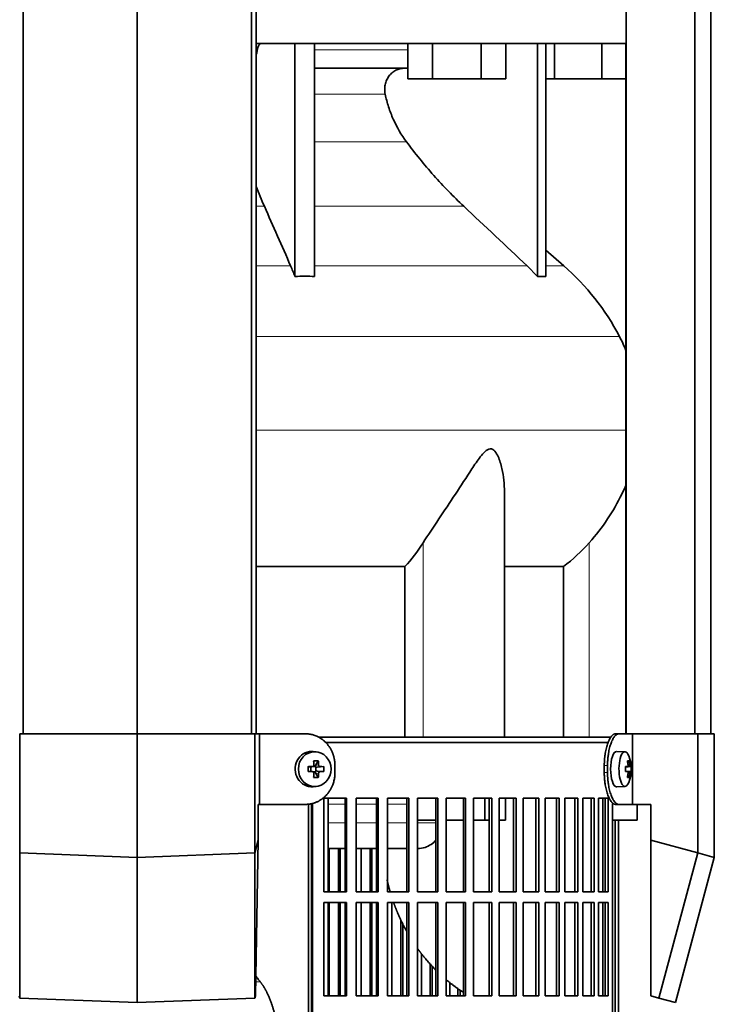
# Model space of a CAD drawing. Header units: millimetres. Extents: x 436 to 1321, y -1379 to 1435.
# Tile 14 of 27: x 553 to 750, y 121 to 400. Entities that reach past the tile are written whole.
import ezdxf

# ---------------------------------------------------------------- set-up
doc = ezdxf.new("R2010")
doc.units = ezdxf.units.MM
for name, color, linetype in [('LOW_334-2', 7, 'Continuous'), ('M5X8_UNI7687', 7, 'Continuous'), ('VSI344-454_FILTR', 7, 'Continuous'), ('VSI344-454_SUPPO', 7, 'Continuous'), ('VSI344-454_TERMI', 7, 'Continuous'), ('VSI344_DIFFUSORE', 7, 'Continuous')]:
    doc.layers.add(name, color=color, linetype=linetype)

# ---------------------------------------------------------------- blocks, each defined once
blk = doc.blocks.new('SE')
at = {"layer": 'LOW_334-2', "color": 7, "linetype": 'Continuous', "lineweight": 35}
for p, q in [((554.2, 197.52), (554.2, 649.52)), ((586.55, 197.52), (586.55, 649.52)), ((618.9, 197.52), (618.9, 649.52)), ((620.25, 649.52), (620.25, 197.52)), ((725.05, 649.52), (725.05, 197.52)), ((744.44, 197.52), (744.44, 649.52)), ((748.98, 197.52), (748.98, 649.52)), ((724.98, 393.02), (724.98, 197.52))]:
    blk.add_line(p, q, dxfattribs=at)
at = {"layer": 'M5X8_UNI7687', "color": 7, "linetype": 'Continuous', "lineweight": 35}
for p, q in [((637.18, 192.43), (636.33, 192.5)), ((724.7, 192.45), (722.35, 192.52)), ((637.82, 189.85), (637.05, 188.55)), ((725.86, 189.85), (725.45, 189.55)), ((634.97, 188.21), (635.58, 188.05)), ((634.97, 186.83), (635.58, 186.98)), ((635.66, 188.05), (636.24, 188.25)), ((636.24, 186.78), (635.66, 186.98)), ((635.71, 186.96), (635.71, 188.07)), ((636.3, 188.27), (636.94, 188.27)), ((637.12, 188.08), (637.12, 186.95)), ((639.36, 188.21), (637.52, 188.05)), ((639.36, 186.83), (637.52, 186.98)), ((724.82, 188.17), (725.4, 188.23)), ((725.4, 186.81), (724.82, 186.86)), ((726.42, 188.21), (724.83, 188.09)), ((726.42, 186.83), (724.83, 186.94)), ((636.94, 186.77), (636.33, 186.77)), ((637.82, 185.18), (637.05, 186.49)), ((725.86, 185.18), (725.45, 185.49)), ((636.33, 182.53), (637.18, 182.6)), ((722.35, 182.52), (724.7, 182.59))]:
    blk.add_line(p, q, dxfattribs=at)
at = {"layer": 'M5X8_UNI7687', "color": 4, "linetype": 'Continuous', "lineweight": 9}
for p, q in [((635.58, 188.05), (636.1, 188.23)), ((636.1, 186.81), (635.58, 186.98)), ((637.05, 188.55), (637.9, 188.73)), ((638.37, 188.23), (637.52, 188.05)), ((637.52, 186.98), (638.37, 186.81)), ((724.82, 188.17), (725.4, 188.23)), ((725.4, 186.81), (724.82, 186.86)), ((726.22, 188.23), (724.83, 188.1)), ((724.83, 186.93), (726.22, 186.81)), ((725.56, 188.68), (726.05, 188.73)), ((637.9, 186.31), (637.05, 186.49)), ((726.05, 186.31), (725.56, 186.35))]:
    blk.add_line(p, q, dxfattribs=at)
at = {"layer": 'M5X8_UNI7687', "color": 7, "linetype": 'Continuous', "lineweight": 35}
for centre, radius, start, end in [((716.51, 187.52), 10, 337.7946, 22.2054), ((668.92, 187.52), 33.96, 178.8317, 181.1683), ((628.19, 187.52), 11.19, 356.4519, 3.5481), ((716.82, 187.52), 9.62, 355.8727, 4.1273)]:
    blk.add_arc(centre, radius, start, end, dxfattribs=at)
for centre, major_axis, ratio, start_param, end_param in [((635.97, 187.52), (0, 5), 0.939693, 0, 3.218028), ((635.97, 187.52), (0, 5), 0.939693, 6.20675, 6.283185), ((722.33, 187.52), (0, -5), 0.34202, 3.141593, 6.283185), ((724.68, 187.52), (0, -4.93), 0.34202, 2.444185, 6.283185), ((634.6, 184.45), (8.99, 2.22), 0.549436, 1.074217, 1.223909), ((634, 187.52), (0, 10), 0.258819, -1.449667, -1.335108), ((633.71, 187.52), (0, 10), 0.422618, -1.449667, -1.335108), ((718.58, 184.45), (7.67, 5.19), 0.199978, 0.212267, 0.361959), ((716.57, 187.52), (0, 10), 0.906308, 4.833518, 4.948078), ((716.47, 187.52), (0, 10), 0.965926, 4.833518, 4.948078), ((633.85, 187.36), (9.99, 0.3), 0.0819, 1.341632, 1.456192), ((635.57, 188.56), (-0.052, 0.506), 0.51441, 2.951492, 3.25726), ((635.57, 186.48), (-0.052, -0.506), 0.51441, 3.025925, 3.331693), ((637.52, 188.56), (-0.521, -0.505), 0.511875, 5.205293, 5.723494), ((637.35, 188.52), (-0.03, -0.501), 0.939258, 5.295226, 5.822024), ((637.35, 186.52), (-0.03, 0.501), 0.939258, 0.461161, 0.987959), ((637.52, 188.56), (-0.805, -0.118), 0.613124, 0.95556, 1.473761), ((637.52, 186.48), (-0.805, 0.118), 0.613124, 4.809424, 5.327625), ((633.85, 187.36), (9.99, 0.3), 0.0819, 0.984815, 1.099374), ((716.52, 187.36), (9.97, 0.82), 0.029809, 0.468971, 0.583531), ((719.63, 187.52), (0, -9.26), 0.562348, 1.49595, 1.645642), ((716.52, 187.36), (9.97, 0.82), 0.029809, 0.112154, 0.226713), ((633.85, 187.67), (9.99, -0.3), 0.0819, -1.456192, -1.341632), ((634, 187.52), (0, -10), 0.258819, 1.335108, 1.449667), ((634.6, 190.58), (8.99, -2.22), 0.549436, -1.223909, -1.074217), ((637.52, 186.48), (-0.521, 0.505), 0.511875, 0.559691, 1.077892), ((633.71, 187.52), (0, -10), 0.422618, 1.335108, 1.449667), ((633.85, 187.67), (9.99, -0.3), 0.0819, -1.099374, -0.984815), ((716.52, 187.67), (9.97, -0.82), 0.029809, -0.583531, -0.468971), ((716.57, 187.52), (0, -10), 0.906308, 1.335108, 1.449667), ((718.58, 190.58), (7.67, -5.19), 0.199978, -0.361959, -0.212267), ((716.47, 187.52), (0, -10), 0.965926, 1.335108, 1.449667), ((716.52, 187.67), (9.97, -0.82), 0.029809, -0.226713, -0.112154), ((722.33, 187.52), (0, -5), 0.34202, 0, 0.010116), ((724.68, 187.52), (0, -4.93), 0.34202, 0, 0.697408)]:
    blk.add_ellipse(centre, major_axis=major_axis, ratio=ratio, start_param=start_param, end_param=end_param, dxfattribs=at)
blk.add_ellipse((636.82, 187.52), major_axis=(0, -4.93), ratio=0.939693, dxfattribs=at)
for points in [[(636.1, 188.23), (636.12, 188.23), (636.15, 188.23), (636.2, 188.24), (636.24, 188.25), (636.28, 188.27), (636.32, 188.29), (636.36, 188.31), (636.4, 188.34), (636.44, 188.38), (636.47, 188.41), (636.5, 188.45), (636.52, 188.49), (636.54, 188.54), (636.55, 188.58), (636.56, 188.63), (636.57, 188.67), (636.57, 188.71), (636.57, 188.73)], [(637.9, 188.73), (637.9, 188.71), (637.91, 188.67), (637.92, 188.63), (637.93, 188.58), (637.94, 188.54), (637.96, 188.49), (637.99, 188.45), (638.02, 188.41), (638.05, 188.38), (638.08, 188.34), (638.12, 188.31), (638.16, 188.29), (638.2, 188.27), (638.24, 188.25), (638.28, 188.24), (638.32, 188.23), (638.35, 188.23), (638.37, 188.23)], [(725.4, 188.23), (725.4, 188.23), (725.42, 188.23), (725.44, 188.24), (725.46, 188.25), (725.48, 188.27), (725.5, 188.29), (725.51, 188.31), (725.53, 188.34), (725.54, 188.38), (725.55, 188.41), (725.56, 188.45), (725.57, 188.49), (725.57, 188.54), (725.57, 188.58), (725.57, 188.63), (725.57, 188.67), (725.57, 188.71), (725.57, 188.73)], [(726.05, 188.73), (726.06, 188.71), (726.06, 188.67), (726.07, 188.63), (726.07, 188.58), (726.08, 188.54), (726.09, 188.49), (726.1, 188.45), (726.11, 188.41), (726.13, 188.38), (726.14, 188.34), (726.15, 188.31), (726.16, 188.29), (726.18, 188.27), (726.19, 188.25), (726.2, 188.24), (726.21, 188.23), (726.22, 188.23), (726.22, 188.23)], [(636.57, 186.31), (636.57, 186.33), (636.57, 186.36), (636.56, 186.41), (636.55, 186.46), (636.54, 186.5), (636.52, 186.54), (636.5, 186.58), (636.47, 186.62), (636.44, 186.66), (636.4, 186.69), (636.36, 186.72), (636.32, 186.75), (636.28, 186.77), (636.24, 186.79), (636.2, 186.8), (636.15, 186.81), (636.12, 186.81), (636.1, 186.81)], [(638.37, 186.81), (638.35, 186.81), (638.32, 186.81), (638.28, 186.8), (638.24, 186.79), (638.2, 186.77), (638.16, 186.75), (638.12, 186.72), (638.08, 186.69), (638.05, 186.66), (638.02, 186.62), (637.99, 186.58), (637.96, 186.54), (637.94, 186.5), (637.93, 186.46), (637.92, 186.41), (637.91, 186.36), (637.9, 186.33), (637.9, 186.31)], [(725.57, 186.31), (725.57, 186.33), (725.57, 186.36), (725.57, 186.41), (725.57, 186.46), (725.57, 186.5), (725.57, 186.54), (725.56, 186.58), (725.55, 186.62), (725.54, 186.66), (725.53, 186.69), (725.51, 186.72), (725.5, 186.75), (725.48, 186.77), (725.46, 186.79), (725.44, 186.8), (725.42, 186.81), (725.4, 186.81), (725.4, 186.81)], [(726.22, 186.81), (726.22, 186.81), (726.21, 186.81), (726.2, 186.8), (726.19, 186.79), (726.18, 186.77), (726.16, 186.75), (726.15, 186.72), (726.14, 186.69), (726.13, 186.66), (726.11, 186.62), (726.1, 186.58), (726.09, 186.54), (726.08, 186.5), (726.07, 186.46), (726.07, 186.41), (726.06, 186.36), (726.06, 186.33), (726.05, 186.31)]]:
    blk.add_open_spline(points, degree=3, dxfattribs=at)
at = {"layer": 'VSI344-454_FILTR', "color": 7, "linetype": 'Continuous', "lineweight": 35}
for p, q in [((639.97, 195.02), (719.95, 195.02)), ((639.36, 152.77), (639.36, 179.27)), ((639.36, 179.27), (645.84, 179.27)), ((645.45, 152.77), (645.45, 179.27)), ((645.84, 152.77), (645.84, 179.27)), ((648.54, 152.77), (648.54, 179.27)), ((648.54, 179.27), (654.81, 179.27)), ((654.35, 152.77), (654.35, 179.27)), ((654.81, 152.77), (654.81, 179.27)), ((657.42, 152.77), (657.42, 179.27)), ((657.42, 179.27), (663.45, 179.27)), ((662.93, 152.77), (662.93, 179.27)), ((663.45, 152.77), (663.45, 179.27)), ((665.95, 152.77), (665.95, 179.27)), ((665.95, 179.27), (671.71, 179.27)), ((671.14, 152.77), (671.14, 179.27)), ((671.71, 152.77), (671.71, 179.27)), ((674.09, 152.77), (674.09, 179.27)), ((674.09, 179.27), (679.56, 179.27)), ((678.93, 152.77), (678.93, 179.27)), ((679.56, 152.77), (679.56, 179.27)), ((681.81, 152.77), (681.81, 179.27)), ((681.81, 179.27), (686.96, 179.27)), ((686.27, 152.77), (686.27, 179.27)), ((686.96, 152.77), (686.96, 179.27)), ((689.07, 179.27), (693.86, 179.27)), ((689.07, 152.77), (689.07, 179.27)), ((693.13, 152.77), (693.13, 179.27)), ((693.86, 152.77), (693.86, 179.27)), ((695.82, 179.27), (700.25, 179.27)), ((695.82, 152.77), (695.82, 179.27)), ((699.47, 152.77), (699.47, 179.27)), ((700.25, 152.77), (700.25, 179.27)), ((702.04, 179.27), (706.08, 179.27)), ((702.04, 152.77), (702.04, 179.27)), ((705.26, 152.77), (705.26, 179.27)), ((706.08, 152.77), (706.08, 179.27)), ((707.7, 179.27), (711.32, 179.27)), ((707.7, 152.77), (707.7, 179.27)), ((710.47, 152.77), (710.47, 179.27)), ((711.32, 152.77), (711.32, 179.27)), ((712.77, 179.27), (715.96, 179.27)), ((712.77, 152.77), (712.77, 179.27)), ((715.07, 152.77), (715.07, 179.27)), ((715.96, 152.77), (715.96, 179.27)), ((717.23, 179.27), (719.97, 179.27)), ((717.23, 152.77), (717.23, 179.27)), ((719.05, 152.77), (719.05, 179.27)), ((719.97, 152.77), (719.97, 179.27)), ((635.87, -95.98), (635.87, 177.02)), ((636.21, -95.98), (636.21, 177.02)), ((721.18, -95.98), (721.18, 177.02)), ((721.88, -95.98), (721.88, 173.02)), ((722.83, -95.98), (722.83, 173.02)), ((640.88, 152.77), (640.88, 165.02)), ((643.56, 152.77), (643.56, 165.02)), ((643.99, 152.77), (643.99, 165.02)), ((649.94, 152.77), (649.94, 165.02)), ((652.53, 152.77), (652.53, 165.02)), ((653.02, 152.77), (653.02, 165.02)), ((639.36, 152.77), (645.84, 152.77)), ((648.54, 152.77), (654.81, 152.77)), ((657.42, 152.77), (663.45, 152.77)), ((665.95, 152.77), (671.71, 152.77)), ((674.09, 152.77), (679.56, 152.77)), ((681.81, 152.77), (686.96, 152.77)), ((689.07, 152.77), (693.86, 152.77)), ((695.82, 152.77), (700.25, 152.77)), ((702.04, 152.77), (706.08, 152.77)), ((707.7, 152.77), (711.32, 152.77)), ((712.77, 152.77), (715.96, 152.77)), ((717.23, 152.77), (719.97, 152.77)), ((639.36, 123.27), (639.36, 149.77)), ((639.36, 149.77), (645.84, 149.77)), ((640.88, 123.27), (640.88, 149.77)), ((643.56, 123.27), (643.56, 149.77)), ((643.99, 123.27), (643.99, 149.77)), ((645.45, 123.27), (645.45, 149.77)), ((645.84, 123.27), (645.84, 149.77)), ((648.54, 123.27), (648.54, 149.77)), ((648.54, 149.77), (654.81, 149.77)), ((649.94, 123.27), (649.94, 149.77)), ((652.53, 123.27), (652.53, 149.77)), ((653.02, 123.27), (653.02, 149.77)), ((654.35, 123.27), (654.35, 149.77)), ((654.81, 123.27), (654.81, 149.77)), ((657.42, 123.27), (657.42, 149.77)), ((657.42, 149.77), (663.45, 149.77)), ((658.69, 123.27), (658.69, 149.77)), ((662.93, 123.27), (662.93, 149.77)), ((663.45, 123.27), (663.45, 149.77)), ((665.95, 123.27), (665.95, 149.77)), ((665.95, 149.77), (671.71, 149.77)), ((671.14, 123.27), (671.14, 149.77)), ((671.71, 123.27), (671.71, 149.77)), ((674.09, 123.27), (674.09, 149.77)), ((674.09, 149.77), (679.56, 149.77)), ((678.93, 123.27), (678.93, 149.77)), ((679.56, 123.27), (679.56, 149.77)), ((681.81, 123.27), (681.81, 149.77)), ((681.81, 149.77), (686.96, 149.77)), ((686.27, 123.27), (686.27, 149.77)), ((686.96, 123.27), (686.96, 149.77)), ((689.07, 149.77), (693.86, 149.77)), ((689.07, 123.27), (689.07, 149.77)), ((693.13, 123.27), (693.13, 149.77)), ((693.86, 123.27), (693.86, 149.77)), ((695.82, 149.77), (700.25, 149.77)), ((695.82, 123.27), (695.82, 149.77)), ((699.47, 123.27), (699.47, 149.77)), ((700.25, 123.27), (700.25, 149.77)), ((702.04, 149.77), (706.08, 149.77)), ((702.04, 123.27), (702.04, 149.77)), ((705.26, 123.27), (705.26, 149.77)), ((706.08, 123.27), (706.08, 149.77)), ((707.7, 149.77), (711.32, 149.77)), ((707.7, 123.27), (707.7, 149.77)), ((710.47, 123.27), (710.47, 149.77)), ((711.32, 123.27), (711.32, 149.77)), ((712.77, 149.77), (715.96, 149.77)), ((712.77, 123.27), (712.77, 149.77)), ((715.07, 123.27), (715.07, 149.77)), ((715.96, 123.27), (715.96, 149.77)), ((717.23, 149.77), (719.97, 149.77)), ((717.23, 123.27), (717.23, 149.77)), ((719.05, 123.27), (719.05, 149.77)), ((719.97, 123.27), (719.97, 149.77)), ((661.18, 123.27), (661.18, 144.83)), ((661.73, 123.27), (661.73, 143.73)), ((667.08, 123.27), (667.08, 135.22)), ((669.47, 123.27), (669.47, 132.38)), ((670.07, 123.27), (670.07, 131.75)), ((675.09, 123.27), (675.09, 127.07)), ((639.36, 123.27), (645.84, 123.27)), ((648.54, 123.27), (654.81, 123.27)), ((657.42, 123.27), (663.45, 123.27)), ((665.95, 123.27), (671.71, 123.27)), ((674.09, 123.27), (679.56, 123.27)), ((677.35, 123.27), (677.35, 125.34)), ((678.01, 123.27), (678.01, 124.9)), ((681.81, 123.27), (686.96, 123.27)), ((689.07, 123.27), (693.86, 123.27)), ((695.82, 123.27), (700.25, 123.27)), ((702.04, 123.27), (706.08, 123.27)), ((707.7, 123.27), (711.32, 123.27)), ((712.77, 123.27), (715.96, 123.27)), ((717.23, 123.27), (719.97, 123.27))]:
    blk.add_line(p, q, dxfattribs=at)
at = {"layer": 'VSI344-454_FILTR', "color": 4, "linetype": 'Continuous', "lineweight": 9}
blk.add_line((635.87, 177.02), (636.21, 177.02), dxfattribs=at)
at = {"layer": 'VSI344-454_FILTR', "color": 7, "linetype": 'Continuous', "lineweight": 35}
for points, knots in [([(635.87, 177.02), (635.87, 177.07), (635.87, 177.19), (635.85, 177.36), (635.84, 177.48), (635.83, 177.54), (635.82, 177.55)], [0, 0, 0, 0, 0.0360479, 0.0717931, 0.107348, 0.1138147, 0.1138147, 0.1138147, 0.1138147]), ([(636.12, 177.79), (636.14, 177.73), (636.17, 177.57), (636.21, 177.31), (636.21, 177.12), (636.21, 177.02)], [0.8337513, 0.8337513, 0.8337513, 0.8337513, 0.8748924, 0.9371046, 1, 1, 1, 1]), ([(721.18, 177.02), (721.18, 177.07), (721.18, 177.19), (721.18, 177.36), (721.19, 177.52), (721.2, 177.69), (721.21, 177.81), (721.22, 177.89), (721.22, 177.91)], [0, 0, 0, 0, 0.036048, 0.0717931, 0.107348, 0.1428269, 0.1783448, 0.191804, 0.191804, 0.191804, 0.191804])]:
    blk.add_open_spline(points, degree=3, knots=knots, dxfattribs=at)
at = {"layer": 'VSI344-454_SUPPO', "color": 7, "linetype": 'Continuous', "lineweight": 35}
for p, q in [((637.95, 196.52), (720.81, 196.52)), ((640.62, 152.77), (640.62, 179.27)), ((685, 173.02), (685, 179.27)), ((690.86, 173.02), (690.86, 179.27)), ((718.39, 152.77), (718.39, 179.27)), ((635.02, -100.48), (635.02, 177.61)), ((728.19, 173.02), (728.19, 177.52)), ((665.95, 173.02), (671.14, 173.02)), ((674.09, 173.02), (678.93, 173.02)), ((681.81, 173.02), (685, 173.02)), ((685, 173.02), (686.27, 173.02)), ((689.07, 173.02), (690.86, 173.02)), ((721.18, 173.02), (728.19, 173.02)), ((640.62, 165.02), (645.45, 165.02)), ((648.54, 165.02), (654.35, 165.02)), ((657.42, 165.02), (662.93, 165.02)), ((640.62, 123.27), (640.62, 149.77)), ((718.39, 123.27), (718.39, 149.77))]:
    blk.add_line(p, q, dxfattribs=at)
at = {"layer": 'VSI344-454_SUPPO', "color": 4, "linetype": 'Continuous', "lineweight": 9}
for p, q in [((645.45, 177.54), (640.62, 177.54)), ((654.35, 177.54), (648.54, 177.54)), ((662.93, 177.54), (657.42, 177.54)), ((640.62, 172.32), (645.45, 172.32)), ((648.54, 172.32), (654.35, 172.32)), ((657.42, 172.32), (662.93, 172.32)), ((665.95, 172.32), (671.14, 172.32)), ((620.07, 127.23), (621.41, 127.23))]:
    blk.add_line(p, q, dxfattribs=at)
at = {"layer": 'VSI344-454_SUPPO', "color": 7, "linetype": 'Continuous', "lineweight": 35}
for points, degree, knots in [([(665.95, 165.02), (666.66, 165.03), (668.01, 165.24), (669.79, 166.11), (670.77, 166.96), (671.19, 167.43), (671.2, 167.43)], 3, [0.4352553, 0.4352553, 0.4352553, 0.4352553, 0.5449277, 0.642686, 0.7370741, 0.7373664, 0.7373664, 0.7373664, 0.7373664]), ([(657.31, 156.18), (657.58, 154.96), (657.91, 153.75), (658.04, 153.25), (658.19, 152.75)], 2, [0.20675507, 0.20675507, 0.20675507, 0.25, 0.25, 0.26810481, 0.26810481, 0.26810481]), ([(659.16, 149.72), (659.66, 148.33), (660.23, 146.97), (661.4, 144.17), (662.88, 141.53)], 2, [0.3234843, 0.3234843, 0.3234843, 0.375, 0.375, 0.4813972, 0.4813972, 0.4813972]), ([(665.86, 136.83), (666.6, 135.8), (667.38, 134.81), (669.13, 132.61), (671.08, 130.65)], 2, [0.5799497, 0.5799497, 0.5799497, 0.625, 0.625, 0.7249322, 0.7249322, 0.7249322]), ([(621.41, 127.23), (621.19, 127.51), (620.75, 128.06), (620.32, 128.68), (620.1, 129.01)], 3, [0, 0, 0, 0, 0.03696213, 0.07547763, 0.07547763, 0.07547763, 0.07547763]), ([(621.41, 127.23), (622.69, 125.67), (623.76, 123.22), (624.84, 120.77), (625.6, 117.64), (626.37, 114.5), (626.77, 110.93), (627.16, 107.36), (627.16, 103.67)], 2, [0, 0, 0, 0.25, 0.25, 0.5, 0.5, 0.75, 0.75, 1, 1, 1])]:
    blk.add_open_spline(points, degree=degree, knots=knots, dxfattribs=at)
blk.add_open_spline([(674.03, 127.92), (676.35, 125.94), (678.88, 124.3)], degree=2, dxfattribs=at)
at = {"layer": 'VSI344-454_TERMI', "color": 7, "linetype": 'Continuous', "lineweight": 35}
for p, q in [((553.25, 197.52), (586.55, 197.52)), ((553.25, 163.77), (553.25, 197.52)), ((586.55, 197.52), (619.84, 197.52)), ((586.55, 162.52), (586.55, 197.52)), ((619.84, 197.52), (621.13, 197.52)), ((619.84, 163.77), (619.84, 197.52)), ((634.14, 197.52), (621.13, 197.52)), ((621.13, 197.52), (621.13, 177.52)), ((722.06, 197.52), (722.98, 197.52)), ((722.98, 197.52), (726.85, 197.52)), ((726.85, 197.52), (745.31, 197.52)), ((726.85, 177.52), (726.85, 197.52)), ((745.31, 197.52), (749.99, 197.52)), ((745.31, 163.77), (745.31, 197.52)), ((749.99, 162.52), (749.99, 197.52)), ((642.55, 188.52), (642.55, 186.52)), ((718.83, 188.52), (718.83, 186.52)), ((719.75, 188.52), (719.75, 186.52)), ((620.77, 167.35), (620.77, 177.52)), ((621.13, 177.52), (620.77, 177.52)), ((634.14, 177.52), (621.13, 177.52)), ((722.98, 177.52), (722.06, 177.52)), ((722.98, 177.52), (726.85, 177.52)), ((726.85, 177.52), (731.97, 177.52)), ((731.97, 167.35), (731.97, 177.52)), ((619.84, 163.77), (620.77, 167.35)), ((620, 123.31), (620.77, 167.35)), ((731.97, 167.35), (745.31, 163.77)), ((731.97, 123.31), (731.97, 167.35)), ((553.25, 163.77), (586.55, 162.52)), ((553.25, 163.77), (553.25, 122.68)), ((586.55, 162.52), (619.84, 163.77)), ((586.55, 162.52), (586.55, 121.43)), ((619.84, 163.77), (619.84, 122.68)), ((745.31, 163.77), (734.3, 122.68)), ((749.99, 162.52), (738.98, 121.43)), ((745.31, 163.77), (749.99, 162.52)), ((553.25, 122.68), (553.09, 123.31)), ((620, 123.31), (619.84, 122.68)), ((734.3, 122.68), (731.97, 123.31)), ((586.55, 121.43), (553.25, 122.68)), ((619.84, 122.68), (586.55, 121.43)), ((738.98, 121.43), (734.3, 122.68))]:
    blk.add_line(p, q, dxfattribs=at)
at = {"layer": 'VSI344-454_TERMI', "color": 4, "linetype": 'Continuous', "lineweight": 9}
for p, q in [((718.83, 188.52), (719.75, 188.52)), ((719.75, 186.52), (718.83, 186.52))]:
    blk.add_line(p, q, dxfattribs=at)
at = {"layer": 'VSI344-454_TERMI', "color": 7, "linetype": 'Continuous', "lineweight": 35}
for points, knots in [([(642.55, 188.52), (642.55, 188.62), (642.54, 188.81), (642.53, 189.11), (642.51, 189.4), (642.48, 189.7), (642.44, 189.99), (642.39, 190.27), (642.33, 190.56), (642.27, 190.85), (642.19, 191.13), (642.11, 191.41), (642.02, 191.69), (641.85, 192.15), (641.58, 192.77), (641.16, 193.53), (640.67, 194.24), (640.12, 194.89), (639.5, 195.49), (638.84, 196.02), (638.13, 196.47), (637.47, 196.81), (636.87, 197.05), (636.34, 197.22), (635.8, 197.35), (635.25, 197.45), (634.7, 197.51), (634.33, 197.51), (634.14, 197.52)], [0, 0, 0, 0, 0.020995, 0.041891, 0.062709, 0.083472, 0.104202, 0.124923, 0.145657, 0.166425, 0.187252, 0.208159, 0.229169, 0.250303, 0.312364, 0.374597, 0.437423, 0.499974, 0.562512, 0.625346, 0.687554, 0.749624, 0.791753, 0.833484, 0.874994, 0.916463, 0.958072, 1, 1, 1, 1]), ([(718.83, 188.52), (718.83, 188.62), (718.83, 188.81), (718.84, 189.11), (718.85, 189.4), (718.86, 189.7), (718.88, 189.99), (718.9, 190.27), (718.92, 190.56), (718.95, 190.85), (718.98, 191.13), (719.02, 191.41), (719.05, 191.69), (719.12, 192.15), (719.24, 192.77), (719.41, 193.53), (719.61, 194.24), (719.83, 194.89), (720.07, 195.49), (720.33, 196.02), (720.6, 196.47), (720.85, 196.81), (721.08, 197.05), (721.28, 197.22), (721.47, 197.35), (721.67, 197.45), (721.86, 197.51), (721.99, 197.51), (722.06, 197.52)], [0, 0, 0, 0, 0.020995, 0.041891, 0.062709, 0.083472, 0.104202, 0.124923, 0.145657, 0.166426, 0.187253, 0.20816, 0.229169, 0.250303, 0.312364, 0.374597, 0.437423, 0.499973, 0.562511, 0.625344, 0.687552, 0.749622, 0.791751, 0.833482, 0.874992, 0.916462, 0.958072, 1, 1, 1, 1]), ([(722.98, 197.52), (722.95, 197.52), (722.89, 197.52), (722.79, 197.5), (722.69, 197.48), (722.59, 197.44), (722.49, 197.4), (722.39, 197.35), (722.3, 197.29), (722.2, 197.21), (722.1, 197.13), (722, 197.04), (721.91, 196.94), (721.74, 196.76), (721.52, 196.47), (721.25, 196.02), (720.99, 195.49), (720.75, 194.89), (720.53, 194.24), (720.33, 193.53), (720.16, 192.77), (720.03, 192.06), (719.94, 191.41), (719.87, 190.85), (719.82, 190.28), (719.78, 189.7), (719.76, 189.11), (719.76, 188.72), (719.75, 188.52)], [0, 0, 0, 0, 0.021016, 0.041931, 0.062766, 0.083544, 0.104287, 0.125018, 0.14576, 0.166534, 0.187364, 0.208272, 0.22928, 0.250409, 0.312471, 0.374687, 0.437512, 0.500059, 0.562597, 0.625436, 0.687652, 0.74973, 0.791863, 0.833589, 0.875085, 0.916531, 0.95811, 1, 1, 1, 1]), ([(634.14, 177.52), (634.23, 177.52), (634.42, 177.52), (634.7, 177.54), (634.98, 177.56), (635.25, 177.59), (635.53, 177.64), (635.8, 177.69), (636.07, 177.75), (636.33, 177.82), (636.6, 177.9), (636.86, 177.99), (637.13, 178.09), (637.55, 178.27), (638.13, 178.57), (638.84, 179.02), (639.5, 179.55), (640.12, 180.14), (640.67, 180.8), (641.16, 181.51), (641.58, 182.27), (641.89, 182.98), (642.11, 183.62), (642.27, 184.19), (642.39, 184.76), (642.48, 185.34), (642.54, 185.93), (642.54, 186.32), (642.55, 186.52)], [0, 0, 0, 0, 0.021016, 0.041931, 0.062766, 0.083544, 0.104287, 0.125018, 0.14576, 0.166534, 0.187364, 0.208272, 0.22928, 0.250409, 0.312471, 0.374687, 0.437512, 0.500059, 0.562597, 0.625436, 0.687652, 0.74973, 0.791863, 0.833589, 0.875085, 0.916531, 0.95811, 1, 1, 1, 1]), ([(722.06, 177.52), (722.03, 177.52), (721.96, 177.52), (721.86, 177.54), (721.77, 177.56), (721.67, 177.59), (721.57, 177.64), (721.47, 177.69), (721.37, 177.75), (721.28, 177.82), (721.18, 177.9), (721.08, 177.99), (720.98, 178.09), (720.82, 178.27), (720.6, 178.57), (720.33, 179.02), (720.07, 179.55), (719.83, 180.14), (719.61, 180.8), (719.41, 181.51), (719.24, 182.27), (719.11, 182.98), (719.01, 183.62), (718.95, 184.19), (718.9, 184.76), (718.86, 185.34), (718.84, 185.93), (718.83, 186.32), (718.83, 186.52)], [0, 0, 0, 0, 0.021016, 0.041931, 0.062767, 0.083545, 0.104289, 0.12502, 0.145761, 0.166536, 0.187366, 0.208274, 0.229282, 0.250411, 0.312473, 0.374689, 0.437513, 0.50006, 0.562597, 0.625436, 0.687652, 0.74973, 0.791863, 0.833589, 0.875085, 0.916531, 0.95811, 1, 1, 1, 1]), ([(719.75, 186.52), (719.75, 186.42), (719.76, 186.22), (719.76, 185.93), (719.77, 185.63), (719.78, 185.34), (719.8, 185.05), (719.82, 184.76), (719.84, 184.48), (719.87, 184.19), (719.9, 183.91), (719.94, 183.63), (719.98, 183.35), (720.05, 182.89), (720.16, 182.27), (720.33, 181.51), (720.53, 180.8), (720.75, 180.14), (720.99, 179.55), (721.25, 179.02), (721.52, 178.57), (721.78, 178.23), (722, 177.99), (722.2, 177.82), (722.39, 177.68), (722.59, 177.59), (722.79, 177.53), (722.92, 177.52), (722.98, 177.52)], [0, 0, 0, 0, 0.020995, 0.041891, 0.062709, 0.083472, 0.104202, 0.124923, 0.145657, 0.166425, 0.187252, 0.208159, 0.229169, 0.250303, 0.312364, 0.374597, 0.437423, 0.499974, 0.562512, 0.625346, 0.687554, 0.749624, 0.791753, 0.833484, 0.874994, 0.916463, 0.958072, 1, 1, 1, 1])]:
    blk.add_open_spline(points, degree=3, knots=knots, dxfattribs=at)
at = {"layer": 'VSI344_DIFFUSORE', "color": 7, "linetype": 'Continuous', "lineweight": 35}
for p, q in [((725.04, 406.52), (725.04, 393.02)), ((725.04, 393.02), (620.25, 393.02)), ((631.23, 327.06), (631.23, 393.02)), ((636.77, 327.06), (636.77, 393.02)), ((663.2, 383.02), (663.2, 393.02)), ((670.13, 383.02), (670.13, 393.02)), ((683.98, 383.02), (683.98, 393.02)), ((690.91, 383.02), (690.91, 393.02)), ((699.96, 327.06), (699.96, 393.02)), ((702.26, 327.06), (702.26, 393.02)), ((704.75, 383.02), (704.75, 393.02)), ((718.13, 383.02), (718.13, 393.02)), ((663.2, 386.02), (636.77, 386.02)), ((670.13, 383.02), (663.2, 383.02)), ((683.98, 383.02), (670.13, 383.02)), ((690.91, 383.02), (683.98, 383.02)), ((704.75, 383.02), (702.26, 383.02)), ((718.13, 383.02), (704.75, 383.02)), ((724.98, 383.02), (718.13, 383.02)), ((707.34, 330.07), (702.26, 334.48)), ((696.96, 330.07), (699.96, 327.06)), ((699.96, 327.06), (702.26, 327.06)), ((690.56, 196.52), (690.56, 266.03)), ((620.25, 244.89), (662.38, 244.89)), ((662.38, 244.89), (662.38, 196.52)), ((690.56, 244.89), (707.29, 244.89)), ((707.29, 244.89), (707.29, 196.52))]:
    blk.add_line(p, q, dxfattribs=at)
at = {"layer": 'VSI344_DIFFUSORE', "color": 4, "linetype": 'Continuous', "lineweight": 9}
for p, q in [((620.25, 391.23), (620.56, 391.23)), ((636.77, 391.23), (663.2, 391.23)), ((656.77, 378.68), (636.77, 378.68)), ((636.77, 365.22), (662.79, 365.22)), ((620.25, 346.92), (622.56, 346.92)), ((636.77, 346.92), (679.04, 346.92)), ((620.25, 330.07), (629.99, 330.07)), ((696.96, 330.07), (636.77, 330.07)), ((702.26, 330.07), (707.34, 330.07)), ((723.12, 310.07), (620.25, 310.07)), ((620.25, 283.52), (724.98, 283.52)), ((667.51, 196.52), (667.51, 251.62)), ((714.55, 196.52), (714.55, 251.62))]:
    blk.add_line(p, q, dxfattribs=at)
at = {"layer": 'VSI344_DIFFUSORE', "color": 7, "linetype": 'Continuous', "lineweight": 35}
for centre, radius, start, end in [((662.38, 278.34), 68.53, 27.582, 49), ((678.87, 286.96), 49.92, 22.5431, 27.582)]:
    blk.add_arc(centre, radius, start, end, dxfattribs=at)
for points, knots in [([(620.27, 389.9), (620.29, 389.97), (620.3, 390.05), (620.41, 390.48), (620.49, 390.85), (620.56, 391.23)], [0.8491188, 0.8491188, 0.8491188, 0.8491188, 0.875, 0.875, 1, 1, 1, 1]), ([(621.63, 393.02), (621.57, 393.02), (621.51, 393.01), (621.4, 392.97), (621.35, 392.94), (621.19, 392.81), (621.09, 392.69), (620.9, 392.38), (620.81, 392.18), (620.7, 391.86), (620.67, 391.74), (620.61, 391.49), (620.58, 391.37), (620.56, 391.23)], [0, 0, 0, 0, 0.125, 0.125, 0.25, 0.25, 0.5, 0.5, 0.75, 0.75, 0.875, 0.875, 1, 1, 1, 1]), ([(656.77, 378.68), (656.68, 379.12), (656.63, 379.57), (656.63, 380.47), (656.68, 380.91), (656.82, 381.58), (656.88, 381.79), (657.01, 382.22), (657.09, 382.43), (657.37, 383.04), (657.59, 383.41), (657.97, 383.94), (658.11, 384.11), (658.41, 384.42), (658.56, 384.57), (658.89, 384.85), (659.05, 384.98), (659.4, 385.22), (659.59, 385.33), (660.15, 385.62), (660.54, 385.77), (661.15, 385.92), (661.35, 385.96), (661.77, 386.01), (661.97, 386.02), (662.18, 386.02)], [0, 0, 0, 0, 0.125, 0.125, 0.25, 0.25, 0.3125, 0.3125, 0.375, 0.375, 0.5, 0.5, 0.5625, 0.5625, 0.625, 0.625, 0.6875, 0.6875, 0.75, 0.75, 0.875, 0.875, 0.9375, 0.9375, 1, 1, 1, 1]), ([(662.79, 365.22), (661.33, 367.17), (660.09, 369.29), (658.56, 372.72), (658.12, 373.89), (657.35, 376.26), (657.03, 377.46), (656.77, 378.68)], [0, 0, 0, 0, 0.5, 0.5, 0.75, 0.75, 1, 1, 1, 1]), ([(679.04, 346.92), (676.1, 349.69), (673.27, 352.6), (667.81, 358.74), (665.22, 361.93), (662.79, 365.22)], [0, 0, 0, 0, 0.5, 0.5, 1, 1, 1, 1]), ([(690.56, 266.02), (690.56, 268.22), (690.33, 270.45), (689.57, 273.82), (689.23, 274.99), (688.5, 276.59), (688.22, 277.11), (687.51, 277.94), (687.05, 278.26), (686.02, 278.2), (685.49, 277.85), (684.56, 276.99), (684.13, 276.48), (682.88, 274.86), (682.1, 273.7), (679.78, 270.19), (678.22, 267.76), (675.08, 263), (673.51, 260.66), (670.41, 256.05), (668.87, 253.77), (667.51, 251.62)], [0.2596572, 0.2596572, 0.2596572, 0.2596572, 0.375, 0.375, 0.4375, 0.4375, 0.46875, 0.46875, 0.5, 0.5, 0.53125, 0.53125, 0.5625, 0.5625, 0.625, 0.625, 0.75, 0.75, 0.875, 0.875, 1, 1, 1, 1]), ([(725.01, 268.09), (724.64, 267.19), (724.23, 266.28), (722.65, 263), (721.32, 260.66), (718.24, 256.05), (716.47, 253.77), (714.55, 251.62)], [0.7027471, 0.7027471, 0.7027471, 0.7027471, 0.75, 0.75, 0.875, 0.875, 1, 1, 1, 1])]:
    blk.add_open_spline(points, degree=3, knots=knots, dxfattribs=at)
for points in [[(620.22, 352.57), (620.98, 350.62), (621.76, 348.74), (622.56, 346.92)], [(629.99, 330.07), (627.51, 335.69), (625.04, 341.3), (622.56, 346.92)], [(679.04, 346.92), (685.01, 341.3), (690.99, 335.69), (696.96, 330.07)], [(631.23, 327.06), (630.83, 328.09), (630.41, 329.1), (629.99, 330.07)], [(636.77, 327.06), (634.93, 327.1), (633.07, 327.1), (631.23, 327.06)], [(667.51, 251.62), (665.95, 249.15), (664.24, 246.91), (662.38, 244.89)], [(714.55, 251.62), (712.34, 249.15), (709.92, 246.91), (707.29, 244.89)]]:
    blk.add_open_spline(points, degree=3, dxfattribs=at)

msp = doc.modelspace()

# ---------------------------------------------------------------- block references
msp.add_blockref('SE', (0, 0))

doc.saveas('drawing.dxf')
